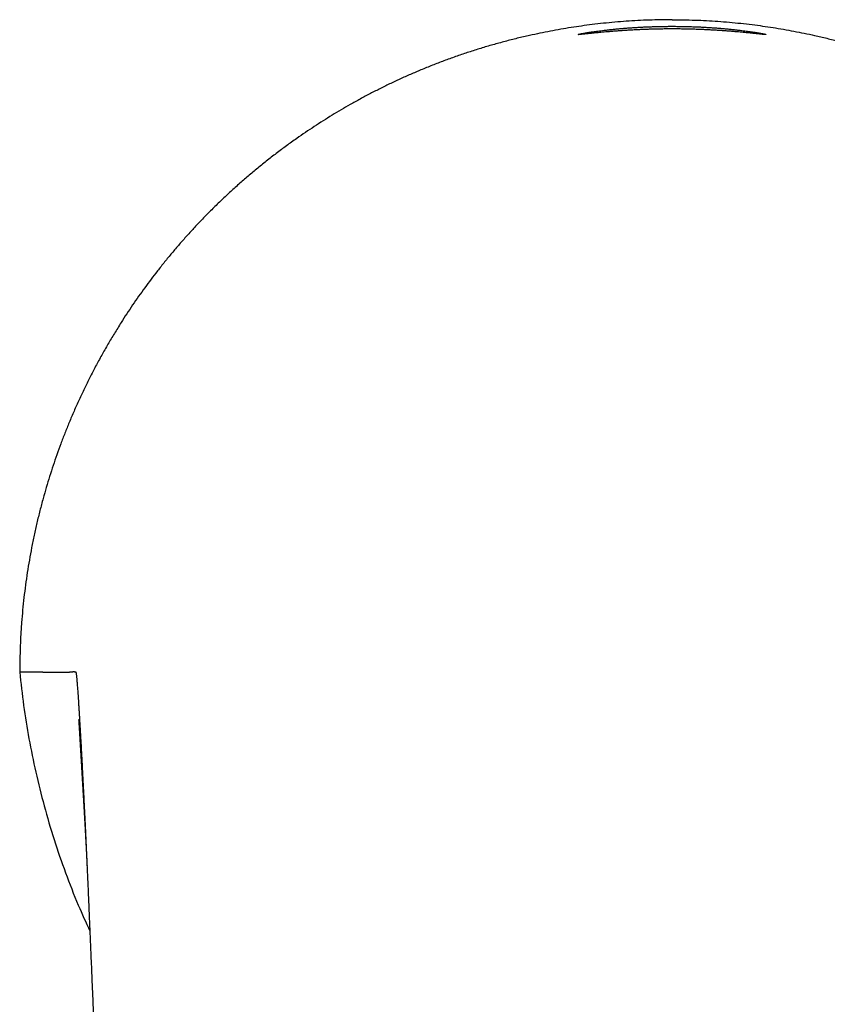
# Model space of a CAD drawing. Header units: millimetres. Extents: x 8 to 611, y 12 to 533.
# Tile 7 of 34: x 285 to 320, y 235 to 277. Entities that reach past the tile are written whole.
import ezdxf

# ---------------------------------------------------------------- set-up
doc = ezdxf.new("R2010")
doc.units = ezdxf.units.MM

msp = doc.modelspace()

# ---------------------------------------------------------------- linework, layer by layer
at = {"color": 7, "linetype": 'Continuous', "lineweight": 30}
for points, knots in [([(313.266, 276.618), (313.103, 276.617), (312.777, 276.615), (312.289, 276.602), (311.801, 276.58), (311.313, 276.55), (310.826, 276.512), (310.34, 276.464), (309.868, 276.41), (309.41, 276.349), (308.966, 276.283), (308.522, 276.21), (308.079, 276.129), (307.637, 276.041), (307.167, 275.94), (306.671, 275.825), (306.149, 275.692), (305.63, 275.549), (305.114, 275.397), (304.605, 275.236), (304.103, 275.066), (303.606, 274.887), (303.113, 274.699), (302.635, 274.506), (302.173, 274.31), (301.727, 274.111), (301.284, 273.904), (300.845, 273.689), (300.41, 273.467), (299.979, 273.237), (299.564, 273.006), (299.164, 272.775), (298.779, 272.544), (298.397, 272.306), (298.019, 272.062), (297.644, 271.812), (297.249, 271.539), (296.835, 271.242), (296.403, 270.919), (295.978, 270.589), (295.56, 270.251), (295.152, 269.907), (294.753, 269.557), (294.363, 269.202), (293.979, 268.839), (293.612, 268.478), (293.26, 268.12), (292.923, 267.765), (292.594, 267.404), (292.27, 267.038), (291.954, 266.666), (291.644, 266.289), (291.348, 265.916), (291.068, 265.549), (290.801, 265.189), (290.539, 264.823), (290.283, 264.453), (290.033, 264.079), (289.772, 263.675), (289.504, 263.243), (289.229, 262.78), (288.963, 262.312), (288.706, 261.84), (288.461, 261.365), (288.226, 260.889), (288.001, 260.412), (287.786, 259.929), (287.584, 259.454), (287.396, 258.988), (287.221, 258.53), (287.054, 258.07), (286.895, 257.608), (286.745, 257.143), (286.603, 256.675), (286.465, 256.189), (286.331, 255.685), (286.203, 255.162), (286.086, 254.636), (285.978, 254.108), (285.881, 253.579), (285.794, 253.048), (285.718, 252.516), (285.652, 251.982), (285.596, 251.446), (285.557, 250.989), (285.531, 250.61), (285.513, 250.316), (285.499, 250.024), (285.489, 249.731), (285.481, 249.43), (285.476, 249.12), (285.474, 248.91), (285.474, 248.804)], [0, 0, 0, 0, 0.011199, 0.022389, 0.033571, 0.04475, 0.05593, 0.067113, 0.078303, 0.088571, 0.09885, 0.109143, 0.119453, 0.129781, 0.140097, 0.152453, 0.164788, 0.177105, 0.189411, 0.201708, 0.213783, 0.22586, 0.237942, 0.250035, 0.261239, 0.272432, 0.283617, 0.294798, 0.305979, 0.317162, 0.328352, 0.338617, 0.348894, 0.359184, 0.36949, 0.379816, 0.390133, 0.402489, 0.414824, 0.427141, 0.439447, 0.451744, 0.463819, 0.475896, 0.487978, 0.500071, 0.511278, 0.522474, 0.533662, 0.544844, 0.556025, 0.567209, 0.578398, 0.588662, 0.598937, 0.609224, 0.619527, 0.629846, 0.640152, 0.652498, 0.664826, 0.67714, 0.689444, 0.701744, 0.713823, 0.725907, 0.738, 0.750106, 0.761334, 0.772547, 0.783749, 0.794943, 0.806132, 0.81732, 0.828511, 0.840828, 0.853156, 0.865494, 0.877821, 0.89014, 0.902455, 0.914771, 0.927093, 0.939409, 0.951728, 0.958646, 0.96548, 0.971991, 0.978697, 0.985601, 0.992701, 1, 1, 1, 1]), ([(313.266, 276.224), (313.2, 276.223), (313.069, 276.223), (312.872, 276.221), (312.677, 276.218), (312.485, 276.214), (312.294, 276.208), (312.106, 276.202), (311.919, 276.194), (311.735, 276.185), (311.554, 276.176), (311.379, 276.165), (311.208, 276.154), (311.043, 276.143), (310.884, 276.131), (310.729, 276.119), (310.58, 276.107), (310.437, 276.094), (310.301, 276.082), (310.172, 276.069), (310.052, 276.058), (309.939, 276.046), (309.835, 276.036), (309.738, 276.026), (309.65, 276.017), (309.57, 276.009), (309.499, 276.002), (309.437, 275.996), (309.384, 275.991), (309.342, 275.987), (309.308, 275.985), (309.284, 275.985), (309.27, 275.985), (309.265, 275.987), (309.27, 275.991), (309.284, 275.996), (309.308, 276.002), (309.341, 276.009), (309.384, 276.018), (309.436, 276.028), (309.498, 276.039), (309.569, 276.052), (309.649, 276.065), (309.737, 276.079), (309.833, 276.093), (309.938, 276.109), (310.05, 276.124), (310.171, 276.14), (310.299, 276.157), (310.436, 276.173), (310.579, 276.189), (310.727, 276.205), (310.882, 276.221), (311.041, 276.236), (311.207, 276.25), (311.377, 276.264), (311.553, 276.277), (311.734, 276.289), (311.919, 276.299), (312.106, 276.309), (312.295, 276.317), (312.485, 276.323), (312.678, 276.329), (312.873, 276.332), (313.069, 276.335), (313.2, 276.335), (313.266, 276.335)], [0, 0, 0, 0, 0.015762, 0.031405, 0.046966, 0.062485, 0.077998, 0.093544, 0.10916, 0.124885, 0.140619, 0.156248, 0.171809, 0.18734, 0.20288, 0.218467, 0.234138, 0.249931, 0.265714, 0.281384, 0.296978, 0.312535, 0.328092, 0.34369, 0.359365, 0.375155, 0.390916, 0.406552, 0.4221, 0.437598, 0.453086, 0.468601, 0.484183, 0.499869, 0.515535, 0.531102, 0.546608, 0.562092, 0.577592, 0.593147, 0.608796, 0.624576, 0.640348, 0.65601, 0.671599, 0.687152, 0.702709, 0.718307, 0.733983, 0.749776, 0.765566, 0.781241, 0.79684, 0.8124, 0.82796, 0.843556, 0.859227, 0.87501, 0.89079, 0.90645, 0.922027, 0.937558, 0.953083, 0.96864, 0.984266, 1, 1, 1, 1]), ([(313.266, 276.618), (313.429, 276.617), (313.755, 276.615), (314.244, 276.602), (314.732, 276.58), (315.219, 276.55), (315.706, 276.512), (316.192, 276.464), (316.664, 276.41), (317.123, 276.349), (317.567, 276.283), (318.01, 276.21), (318.454, 276.129), (318.896, 276.041), (319.365, 275.941), (319.861, 275.825), (320.384, 275.692), (320.902, 275.55), (321.418, 275.397), (321.927, 275.236), (322.43, 275.066), (322.926, 274.887), (323.42, 274.699), (323.897, 274.506), (324.359, 274.31), (324.806, 274.111), (325.249, 273.904), (325.687, 273.689), (326.122, 273.467), (326.553, 273.237), (326.969, 273.006), (327.369, 272.775), (327.753, 272.544), (328.135, 272.306), (328.514, 272.062), (328.888, 271.812), (329.284, 271.539), (329.698, 271.242), (330.129, 270.92), (330.554, 270.589), (330.972, 270.251), (331.38, 269.907), (331.78, 269.557), (332.17, 269.202), (332.554, 268.839), (332.921, 268.478), (333.273, 268.12), (333.609, 267.765), (333.939, 267.404), (334.262, 267.038), (334.579, 266.666), (334.889, 266.289), (335.184, 265.917), (335.465, 265.55), (335.732, 265.189), (335.994, 264.823), (336.25, 264.453), (336.5, 264.079), (336.76, 263.676), (337.029, 263.243), (337.304, 262.78), (337.57, 262.312), (337.826, 261.84), (338.056, 261.397), (338.26, 260.984), (338.442, 260.603), (338.618, 260.219), (338.789, 259.832), (338.962, 259.422), (339.137, 258.987), (339.312, 258.53), (339.422, 258.224), (339.477, 258.071)], [0, 0, 0, 0, 0.014287, 0.028562, 0.042829, 0.057092, 0.071356, 0.085626, 0.099905, 0.113006, 0.126123, 0.139258, 0.152416, 0.165593, 0.178752, 0.194514, 0.210249, 0.225964, 0.241665, 0.257357, 0.272766, 0.288178, 0.303599, 0.319035, 0.333326, 0.347603, 0.361872, 0.376137, 0.390401, 0.404671, 0.418949, 0.432049, 0.445164, 0.458298, 0.471452, 0.484628, 0.497787, 0.513549, 0.529285, 0.545, 0.560701, 0.576393, 0.591802, 0.607214, 0.622635, 0.63807, 0.652366, 0.666647, 0.680919, 0.695185, 0.709451, 0.72372, 0.737998, 0.751097, 0.764209, 0.777339, 0.79049, 0.803656, 0.816802, 0.832552, 0.848278, 0.863988, 0.879688, 0.895382, 0.907714, 0.920049, 0.932391, 0.944742, 0.957106, 0.971447, 0.985764, 1, 1, 1, 1]), ([(313.266, 276.335), (313.332, 276.335), (313.464, 276.335), (313.661, 276.332), (313.855, 276.329), (314.048, 276.323), (314.238, 276.317), (314.427, 276.309), (314.613, 276.299), (314.797, 276.289), (314.978, 276.277), (315.153, 276.264), (315.324, 276.251), (315.489, 276.236), (315.648, 276.221), (315.802, 276.206), (315.951, 276.19), (316.094, 276.173), (316.231, 276.157), (316.359, 276.141), (316.48, 276.125), (316.592, 276.109), (316.697, 276.094), (316.793, 276.079), (316.881, 276.065), (316.961, 276.052), (317.033, 276.04), (317.095, 276.028), (317.147, 276.018), (317.19, 276.01), (317.224, 276.002), (317.248, 275.996), (317.262, 275.991), (317.267, 275.987), (317.263, 275.985), (317.249, 275.985), (317.226, 275.985), (317.193, 275.987), (317.15, 275.991), (317.098, 275.995), (317.036, 276.001), (316.965, 276.009), (316.885, 276.017), (316.797, 276.026), (316.701, 276.036), (316.597, 276.046), (316.484, 276.057), (316.364, 276.069), (316.235, 276.081), (316.099, 276.094), (315.956, 276.106), (315.807, 276.119), (315.652, 276.131), (315.493, 276.143), (315.327, 276.154), (315.157, 276.165), (314.98, 276.176), (314.799, 276.185), (314.615, 276.194), (314.428, 276.202), (314.239, 276.208), (314.048, 276.214), (313.855, 276.218), (313.661, 276.221), (313.464, 276.223), (313.332, 276.223), (313.266, 276.224)], [0, 0, 0, 0, 0.015749, 0.031383, 0.046939, 0.062453, 0.077966, 0.093514, 0.109137, 0.12487, 0.140603, 0.156233, 0.171795, 0.187329, 0.202872, 0.218461, 0.234135, 0.249931, 0.265723, 0.281399, 0.296996, 0.312553, 0.328106, 0.343695, 0.359356, 0.375128, 0.390893, 0.406532, 0.422084, 0.437586, 0.453078, 0.468596, 0.484181, 0.499869, 0.515552, 0.531132, 0.546647, 0.562136, 0.577639, 0.593193, 0.608839, 0.624613, 0.640385, 0.656044, 0.671628, 0.687176, 0.702725, 0.718314, 0.733981, 0.749764, 0.765546, 0.781214, 0.796807, 0.812363, 0.827919, 0.843514, 0.859186, 0.874971, 0.89075, 0.90641, 0.921989, 0.937524, 0.953055, 0.968619, 0.984255, 1, 1, 1, 1]), ([(285.473, 248.804), (285.475, 248.804), (285.479, 248.804), (285.486, 248.804), (285.494, 248.804), (285.501, 248.804), (285.509, 248.804), (285.516, 248.805), (285.524, 248.805), (285.532, 248.805), (285.541, 248.805), (285.549, 248.805), (285.558, 248.805), (285.567, 248.805), (285.577, 248.806), (285.586, 248.806), (285.596, 248.806), (285.606, 248.806), (285.616, 248.806), (285.627, 248.806), (285.637, 248.806), (285.648, 248.806), (285.659, 248.807), (285.67, 248.807), (285.681, 248.807), (285.692, 248.807), (285.703, 248.807), (285.714, 248.807), (285.725, 248.807), (285.737, 248.807), (285.749, 248.807), (285.761, 248.807), (285.774, 248.807), (285.788, 248.808), (285.801, 248.808), (285.815, 248.808), (285.829, 248.808), (285.842, 248.808), (285.856, 248.808), (285.869, 248.808), (285.882, 248.808), (285.896, 248.808), (285.91, 248.808), (285.924, 248.808), (285.938, 248.808), (285.952, 248.808), (285.967, 248.808), (285.981, 248.808), (285.996, 248.808), (286.011, 248.808), (286.025, 248.808), (286.038, 248.808), (286.05, 248.807), (286.061, 248.807), (286.069, 248.807), (286.076, 248.807), (286.079, 248.807), (286.08, 248.807), (286.081, 248.807), (286.082, 248.807), (286.083, 248.807), (286.09, 248.807), (286.103, 248.807), (286.122, 248.807), (286.141, 248.807), (286.16, 248.807), (286.178, 248.807), (286.196, 248.807), (286.214, 248.806), (286.231, 248.806), (286.247, 248.806), (286.263, 248.806), (286.279, 248.806), (286.294, 248.806), (286.309, 248.806), (286.325, 248.806), (286.34, 248.805), (286.355, 248.805), (286.369, 248.805), (286.384, 248.805), (286.398, 248.805), (286.412, 248.805), (286.425, 248.805), (286.438, 248.805), (286.451, 248.804), (286.464, 248.804), (286.477, 248.804), (286.49, 248.804), (286.503, 248.804), (286.516, 248.804), (286.528, 248.804), (286.54, 248.804), (286.552, 248.804), (286.564, 248.804), (286.575, 248.804), (286.586, 248.803), (286.597, 248.803), (286.609, 248.803), (286.621, 248.803), (286.633, 248.803), (286.644, 248.803), (286.655, 248.803), (286.666, 248.803), (286.677, 248.803), (286.685, 248.803), (286.688, 248.803)], [0, 0, 0, 0, 0.005511, 0.011196, 0.017054, 0.023086, 0.029291, 0.035554, 0.041985, 0.048583, 0.055348, 0.062424, 0.069674, 0.077098, 0.084696, 0.092469, 0.100416, 0.108537, 0.116833, 0.125303, 0.133947, 0.142765, 0.151757, 0.160924, 0.170265, 0.17898, 0.187842, 0.196851, 0.206006, 0.215307, 0.224754, 0.235228, 0.245876, 0.256698, 0.267694, 0.278864, 0.290209, 0.301728, 0.31244, 0.323298, 0.334303, 0.345455, 0.356752, 0.368197, 0.379787, 0.391524, 0.403407, 0.415437, 0.427613, 0.439936, 0.450901, 0.461979, 0.473171, 0.48062, 0.488118, 0.494757, 0.495629, 0.496502, 0.497376, 0.49825, 0.499125, 0.5, 0.515819, 0.531469, 0.546951, 0.562265, 0.577409, 0.592385, 0.607193, 0.620619, 0.633903, 0.647045, 0.660046, 0.672905, 0.685622, 0.698198, 0.710632, 0.722925, 0.735075, 0.747085, 0.758952, 0.770012, 0.780946, 0.791754, 0.802436, 0.812992, 0.824051, 0.834967, 0.845742, 0.856376, 0.866868, 0.877218, 0.886847, 0.89635, 0.905727, 0.914978, 0.924104, 0.93414, 0.944019, 0.953741, 0.963307, 0.972715, 0.981967, 0.991062, 1, 1, 1, 1]), ([(285.474, 248.804), (285.525, 248.329), (285.627, 247.377), (285.858, 245.954), (286.149, 244.525), (286.506, 243.089), (286.928, 241.657), (287.414, 240.245), (287.921, 238.946), (288.293, 238.131), (288.46, 237.765)], [0, 0, 0, 0, 0.124661, 0.249967, 0.376149, 0.505419, 0.63615, 0.765985, 0.895182, 1, 1, 1, 1]), ([(286.689, 248.803), (286.83, 248.802), (287.111, 248.801), (287.385, 248.799), (287.521, 248.798)], [0, 0, 0, 0, 0.5, 1, 1, 1, 1]), ([(287.52, 248.798), (287.523, 248.798), (287.527, 248.798), (287.534, 248.799), (287.541, 248.8), (287.548, 248.8), (287.554, 248.801), (287.56, 248.801), (287.566, 248.802), (287.572, 248.802), (287.578, 248.803), (287.583, 248.803), (287.589, 248.804), (287.594, 248.804), (287.599, 248.805), (287.605, 248.805), (287.61, 248.806), (287.615, 248.806), (287.619, 248.807), (287.624, 248.807), (287.629, 248.808), (287.633, 248.808), (287.637, 248.808), (287.642, 248.809), (287.646, 248.809), (287.65, 248.81), (287.654, 248.81), (287.658, 248.81), (287.662, 248.811), (287.665, 248.811), (287.669, 248.812), (287.672, 248.812), (287.676, 248.812), (287.679, 248.813), (287.682, 248.813), (287.685, 248.813), (287.687, 248.814), (287.689, 248.814), (287.69, 248.814), (287.691, 248.814), (287.691, 248.814), (287.691, 248.814), (287.691, 248.814), (287.691, 248.814), (287.691, 248.814), (287.693, 248.814), (287.698, 248.815), (287.704, 248.815), (287.71, 248.816), (287.715, 248.817), (287.721, 248.817), (287.727, 248.818), (287.732, 248.818), (287.737, 248.818), (287.742, 248.819), (287.748, 248.819), (287.752, 248.819), (287.757, 248.819), (287.762, 248.819), (287.766, 248.819), (287.77, 248.819), (287.773, 248.819), (287.774, 248.819), (287.774, 248.819), (287.775, 248.819), (287.775, 248.819), (287.775, 248.819), (287.776, 248.819), (287.778, 248.819), (287.782, 248.819), (287.788, 248.819), (287.794, 248.819), (287.8, 248.819), (287.806, 248.818), (287.81, 248.818), (287.814, 248.817), (287.817, 248.817), (287.818, 248.817), (287.818, 248.817), (287.818, 248.817), (287.818, 248.817), (287.818, 248.817), (287.818, 248.817), (287.818, 248.817), (287.82, 248.817), (287.822, 248.816), (287.825, 248.816), (287.828, 248.816), (287.831, 248.815), (287.834, 248.815), (287.836, 248.814), (287.839, 248.814), (287.841, 248.814), (287.843, 248.813), (287.845, 248.813), (287.847, 248.813), (287.849, 248.812), (287.85, 248.812), (287.852, 248.812), (287.853, 248.811), (287.854, 248.811), (287.855, 248.811), (287.856, 248.81), (287.857, 248.81), (287.858, 248.81), (287.859, 248.81), (287.859, 248.809), (287.86, 248.809), (287.86, 248.809), (287.861, 248.809), (287.861, 248.808), (287.861, 248.808), (287.861, 248.808), (287.861, 248.808), (287.861, 248.808), (287.861, 248.808)], [0, 0, 0, 0, 0.020239, 0.04014, 0.059703, 0.078928, 0.097816, 0.116365, 0.133545, 0.150424, 0.167003, 0.183282, 0.19926, 0.214938, 0.230316, 0.245393, 0.26017, 0.274646, 0.288571, 0.302207, 0.315553, 0.328609, 0.341604, 0.3543, 0.366695, 0.378789, 0.390583, 0.401874, 0.412876, 0.423587, 0.434009, 0.444141, 0.453984, 0.463536, 0.472799, 0.48071, 0.488397, 0.494976, 0.497816, 0.498133, 0.498449, 0.498765, 0.49908, 0.499395, 0.49971, 0.500024, 0.518229, 0.536097, 0.553627, 0.570818, 0.587672, 0.603895, 0.619793, 0.635365, 0.65061, 0.66553, 0.680124, 0.694391, 0.708333, 0.720332, 0.732078, 0.742206, 0.743331, 0.744453, 0.745572, 0.74669, 0.747804, 0.748917, 0.750026, 0.76826, 0.786254, 0.804009, 0.821525, 0.836741, 0.851772, 0.864846, 0.870553, 0.873055, 0.873336, 0.873616, 0.873897, 0.874177, 0.874457, 0.874738, 0.875018, 0.884778, 0.894141, 0.903108, 0.911678, 0.919851, 0.927627, 0.935007, 0.941423, 0.947506, 0.953255, 0.958671, 0.963754, 0.968503, 0.972809, 0.976798, 0.980471, 0.983828, 0.986868, 0.989592, 0.992, 0.993847, 0.995453, 0.996816, 0.997937, 0.998816, 0.999453, 0.999847, 0.999954, 0.999984, 1, 1, 1, 1]), ([(287.861, 248.808), (287.862, 248.805), (287.865, 248.801), (287.87, 248.785), (287.874, 248.763), (287.879, 248.734), (287.884, 248.698), (287.889, 248.654), (287.894, 248.604), (287.9, 248.544), (287.906, 248.476), (287.913, 248.397), (287.92, 248.311), (287.927, 248.215), (287.935, 248.112), (287.943, 247.998), (287.952, 247.872), (287.961, 247.734), (287.971, 247.587), (287.981, 247.431), (287.991, 247.266), (288.002, 247.091), (288.013, 246.913), (288.024, 246.732), (288.035, 246.55), (288.046, 246.361), (288.057, 246.165), (288.069, 245.963), (288.081, 245.748), (288.093, 245.52), (288.106, 245.279), (288.12, 245.03), (288.133, 244.773), (288.147, 244.51), (288.161, 244.239), (288.175, 243.972), (288.188, 243.708), (288.201, 243.448), (288.214, 243.183), (288.228, 242.914), (288.241, 242.641), (288.255, 242.356), (288.269, 242.059), (288.283, 241.75), (288.298, 241.439), (288.313, 241.125), (288.327, 240.808), (288.342, 240.489), (288.356, 240.178), (288.369, 239.874), (288.382, 239.577), (288.395, 239.279), (288.408, 238.98), (288.421, 238.679), (288.43, 238.478), (288.434, 238.377)], [0, 0, 0, 0, 0.018277, 0.036283, 0.054029, 0.071525, 0.088784, 0.105817, 0.122637, 0.139761, 0.157854, 0.176051, 0.194364, 0.212807, 0.231391, 0.25013, 0.270185, 0.290198, 0.31019, 0.330181, 0.35019, 0.370237, 0.390339, 0.40872, 0.427059, 0.445372, 0.463674, 0.481982, 0.500311, 0.520188, 0.540084, 0.56002, 0.580018, 0.600098, 0.620281, 0.640303, 0.658577, 0.676856, 0.695155, 0.713487, 0.731869, 0.750314, 0.770362, 0.790362, 0.810331, 0.830287, 0.850251, 0.870239, 0.890161, 0.908392, 0.926634, 0.944901, 0.963208, 0.981569, 1, 1, 1, 1]), ([(287.983, 246.775), (287.983, 246.775), (287.983, 246.775), (287.983, 246.774), (287.984, 246.771), (287.984, 246.765), (287.984, 246.758), (287.985, 246.75), (287.986, 246.741), (287.986, 246.731), (287.987, 246.721), (287.987, 246.712), (287.988, 246.704), (287.989, 246.695), (287.989, 246.684), (287.99, 246.669), (287.991, 246.65), (287.993, 246.627), (287.994, 246.603), (287.996, 246.578), (287.998, 246.553), (287.999, 246.528), (288.001, 246.499), (288.003, 246.466), (288.005, 246.43), (288.007, 246.394), (288.01, 246.357), (288.012, 246.321), (288.014, 246.287), (288.016, 246.255), (288.018, 246.223), (288.02, 246.193), (288.021, 246.168), (288.022, 246.147), (288.023, 246.13), (288.024, 246.112), (288.026, 246.09), (288.027, 246.065), (288.029, 246.037), (288.031, 246.007), (288.033, 245.975), (288.035, 245.944), (288.036, 245.915), (288.038, 245.889), (288.039, 245.862), (288.041, 245.834), (288.043, 245.802), (288.045, 245.768), (288.047, 245.732), (288.049, 245.697), (288.051, 245.663), (288.053, 245.631), (288.055, 245.595), (288.058, 245.555), (288.06, 245.511), (288.063, 245.468), (288.065, 245.428), (288.068, 245.386), (288.07, 245.343), (288.073, 245.295), (288.076, 245.241), (288.08, 245.187), (288.083, 245.133), (288.086, 245.081), (288.089, 245.025), (288.093, 244.965), (288.096, 244.904), (288.1, 244.839), (288.104, 244.773), (288.108, 244.707), (288.112, 244.644), (288.115, 244.586), (288.119, 244.531), (288.122, 244.479), (288.124, 244.433), (288.127, 244.388), (288.13, 244.343), (288.133, 244.294), (288.135, 244.247), (288.138, 244.204), (288.14, 244.165), (288.142, 244.128), (288.144, 244.095), (288.146, 244.065), (288.148, 244.038), (288.149, 244.013), (288.151, 243.988), (288.152, 243.96), (288.154, 243.928), (288.156, 243.895), (288.158, 243.86), (288.16, 243.825), (288.163, 243.79), (288.165, 243.756), (288.166, 243.724), (288.169, 243.68), (288.172, 243.626), (288.176, 243.568), (288.179, 243.517), (288.181, 243.473), (288.184, 243.427), (288.187, 243.382), (288.189, 243.348), (288.19, 243.321), (288.191, 243.299), (288.193, 243.272), (288.195, 243.245), (288.196, 243.221), (288.197, 243.201), (288.198, 243.182), (288.199, 243.163), (288.201, 243.139), (288.202, 243.11), (288.204, 243.078), (288.206, 243.046), (288.208, 243.017), (288.209, 242.992), (288.211, 242.971), (288.212, 242.952), (288.213, 242.932), (288.214, 242.911), (288.215, 242.886), (288.217, 242.855), (288.219, 242.819), (288.222, 242.781), (288.223, 242.747), (288.225, 242.715), (288.227, 242.688), (288.228, 242.665), (288.229, 242.644), (288.231, 242.62), (288.232, 242.594), (288.234, 242.565), (288.236, 242.534), (288.238, 242.502), (288.239, 242.472), (288.241, 242.446), (288.242, 242.422), (288.244, 242.395), (288.245, 242.364), (288.247, 242.329), (288.25, 242.29), (288.252, 242.248), (288.255, 242.203), (288.257, 242.16), (288.259, 242.119), (288.261, 242.083), (288.263, 242.05), (288.265, 242.017), (288.267, 241.98), (288.269, 241.941), (288.271, 241.899), (288.274, 241.857), (288.276, 241.813), (288.279, 241.769), (288.281, 241.733), (288.282, 241.703), (288.283, 241.679), (288.285, 241.655), (288.286, 241.63), (288.287, 241.606), (288.289, 241.581), (288.29, 241.555), (288.292, 241.527), (288.293, 241.499), (288.295, 241.467), (288.296, 241.436), (288.298, 241.404), (288.3, 241.375), (288.301, 241.348), (288.302, 241.323), (288.303, 241.302), (288.304, 241.284), (288.305, 241.265), (288.307, 241.244), (288.308, 241.22), (288.309, 241.195), (288.31, 241.173), (288.311, 241.155), (288.312, 241.139), (288.313, 241.123), (288.314, 241.106), (288.314, 241.088), (288.315, 241.07), (288.316, 241.053), (288.317, 241.037), (288.318, 241.023), (288.318, 241.011), (288.319, 241), (288.32, 240.988), (288.32, 240.975), (288.321, 240.96), (288.322, 240.944), (288.322, 240.93), (288.323, 240.917), (288.324, 240.906), (288.324, 240.895), (288.325, 240.884), (288.325, 240.869), (288.326, 240.85), (288.327, 240.83), (288.328, 240.81), (288.329, 240.787), (288.331, 240.76), (288.332, 240.734), (288.333, 240.705), (288.334, 240.679), (288.336, 240.65), (288.337, 240.622), (288.338, 240.597), (288.339, 240.574), (288.34, 240.562), (288.34, 240.557)], [0, 0, 0, 0, 0.001714, 0.006336, 0.015738, 0.024559, 0.032828, 0.038981, 0.045156, 0.051694, 0.05829, 0.062149, 0.065815, 0.069812, 0.074306, 0.079297, 0.086388, 0.094128, 0.10176, 0.109188, 0.116413, 0.123435, 0.130254, 0.139425, 0.148054, 0.156132, 0.16397, 0.172154, 0.178833, 0.185387, 0.191625, 0.197545, 0.203031, 0.206284, 0.20935, 0.212806, 0.216818, 0.221387, 0.226512, 0.232105, 0.237999, 0.243455, 0.248474, 0.253054, 0.257232, 0.262121, 0.267493, 0.273347, 0.279408, 0.285181, 0.290659, 0.295838, 0.300721, 0.308052, 0.315035, 0.321676, 0.327977, 0.334086, 0.340737, 0.348163, 0.356366, 0.365346, 0.372675, 0.380452, 0.388675, 0.397345, 0.406395, 0.415179, 0.424974, 0.434166, 0.442755, 0.450741, 0.458267, 0.465165, 0.471434, 0.477126, 0.483141, 0.489813, 0.497139, 0.502279, 0.507663, 0.512733, 0.517291, 0.521337, 0.524871, 0.528109, 0.53162, 0.535405, 0.539577, 0.544382, 0.548877, 0.553792, 0.558639, 0.563227, 0.567556, 0.571641, 0.580795, 0.589438, 0.594935, 0.600847, 0.607336, 0.613283, 0.618519, 0.620947, 0.623959, 0.627649, 0.631433, 0.634636, 0.637255, 0.639532, 0.641824, 0.645008, 0.648931, 0.653484, 0.657724, 0.66154, 0.665, 0.667491, 0.669952, 0.672469, 0.675176, 0.678397, 0.682103, 0.687589, 0.692542, 0.696923, 0.701036, 0.705086, 0.70763, 0.710253, 0.713354, 0.716933, 0.720752, 0.724701, 0.729137, 0.733098, 0.736488, 0.739502, 0.742631, 0.747006, 0.751758, 0.756548, 0.762475, 0.768403, 0.774277, 0.779593, 0.7845, 0.788447, 0.79276, 0.797764, 0.803177, 0.808328, 0.814273, 0.820103, 0.825933, 0.831763, 0.834817, 0.837954, 0.841257, 0.844681, 0.848073, 0.850985, 0.854916, 0.858601, 0.862327, 0.86647, 0.871452, 0.875493, 0.879538, 0.883401, 0.886784, 0.889718, 0.892075, 0.894544, 0.897545, 0.901012, 0.904664, 0.907908, 0.910445, 0.912572, 0.914642, 0.916914, 0.919834, 0.922325, 0.924965, 0.927264, 0.929097, 0.930786, 0.932446, 0.934144, 0.93603, 0.938169, 0.940595, 0.942902, 0.944722, 0.946238, 0.947726, 0.949329, 0.951388, 0.954592, 0.957744, 0.960122, 0.963501, 0.968321, 0.972504, 0.975737, 0.981108, 0.985141, 0.989111, 0.994108, 0.997459, 1, 1, 1, 1]), ([(288.434, 238.377), (288.44, 238.239), (288.452, 237.957), (288.47, 237.524), (288.489, 237.069), (288.51, 236.593), (288.531, 236.096), (288.55, 235.625), (288.569, 235.184), (288.586, 234.793), (288.597, 234.514), (288.604, 234.352), (288.607, 234.293), (288.609, 234.234), (288.611, 234.186), (288.614, 234.118), (288.618, 234.025), (288.624, 233.889), (288.63, 233.733), (288.638, 233.556), (288.646, 233.368), (288.654, 233.169), (288.663, 232.962), (288.672, 232.738), (288.68, 232.539), (288.687, 232.37), (288.693, 232.234), (288.699, 232.1), (288.704, 231.974), (288.709, 231.855), (288.717, 231.68), (288.726, 231.45), (288.738, 231.169), (288.749, 230.904), (288.76, 230.654), (288.77, 230.417), (288.779, 230.194), (288.788, 229.988), (288.796, 229.791), (288.804, 229.597), (288.813, 229.399), (288.825, 229.106), (288.841, 228.712), (288.863, 228.211), (288.885, 227.685), (288.908, 227.136), (288.932, 226.562), (288.957, 225.965), (288.984, 225.338), (289.011, 224.681), (289.04, 223.993), (289.067, 223.365), (289.09, 222.801), (289.11, 222.326), (289.124, 221.998), (289.132, 221.82), (289.134, 221.776), (289.135, 221.732), (289.137, 221.687), (289.139, 221.643), (289.141, 221.598), (289.143, 221.554), (289.202, 220.156), (289.285, 218.172), (289.37, 216.164), (289.398, 215.487), (289.403, 215.374), (289.408, 215.26), (289.413, 215.147), (289.418, 215.026), (289.424, 214.887), (289.441, 214.476), (289.474, 213.696), (289.522, 212.551), (289.575, 211.286), (289.629, 209.999), (289.685, 208.69), (289.741, 207.36), (289.798, 206.007), (289.836, 205.098), (289.855, 204.639)], [0, 0, 0, 0, 0.01223, 0.025086, 0.038568, 0.0526763, 0.0674108, 0.0827717, 0.0945292, 0.1066291, 0.1175601, 0.119302, 0.1210504, 0.1228053, 0.1245668, 0.1253596, 0.128802, 0.1328392, 0.1374712, 0.1426979, 0.1485195, 0.154207, 0.1603666, 0.1669982, 0.174102, 0.1780114, 0.1820504, 0.1862189, 0.1898768, 0.193331, 0.1967213, 0.2054881, 0.2137968, 0.2216475, 0.2290402, 0.2361116, 0.2427061, 0.2488238, 0.2544597, 0.2601933, 0.2660638, 0.2720714, 0.2862346, 0.3011055, 0.316684, 0.3329703, 0.3499643, 0.3676661, 0.3860755, 0.4057121, 0.4260947, 0.4472232, 0.4615766, 0.476255, 0.4894408, 0.4907494, 0.4920604, 0.4933739, 0.4946898, 0.4960081, 0.4973288, 0.498652, 0.4999776, 0.6215966, 0.6751087, 0.6784723, 0.6818359, 0.6851996, 0.6885632, 0.6919268, 0.6959553, 0.7009193, 0.7284425, 0.7652822, 0.8027734, 0.8409159, 0.8797099, 0.9191552, 0.9592519, 1, 1, 1, 1])]:
    msp.add_open_spline(points, degree=3, knots=knots, dxfattribs=at)

doc.saveas('drawing.dxf')
